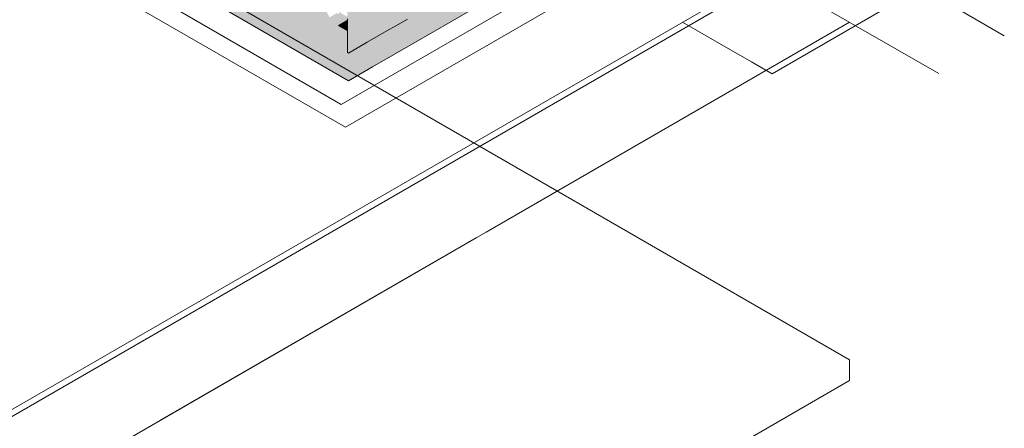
# Model space of a CAD drawing. Header units: millimetres. Extents: x 4476663 to 4477054, y -30323851 to -30323414.
# Tile 14 of 256: x 4476944.34 to 4476950.06, y -30323839.74 to -30323837.37. Entities that reach past the tile are written whole.
import ezdxf

# ---------------------------------------------------------------- set-up
doc = ezdxf.new("R2010")
doc.units = ezdxf.units.MM
for name, color, linetype, lineweight in [('CE-Rack', 9, 'Continuous', 18), ('DI-Elementos externos em vista', 9, 'Continuous', 5), ('IFC-Parede padrão-Contorno', 44, 'Continuous', 5), ('IFC-Parede-Contorno', 42, 'Continuous', 5), ('IFC-Pilar-Contorno', 83, 'Continuous', 5), ('P-Simbol', 5, 'Continuous', 20)]:
    doc.layers.add(name, color=color, linetype=linetype, lineweight=lineweight)

msp = doc.modelspace()

# ---------------------------------------------------------------- hatches: boundary and pattern name
at = {"layer": 'CE-Rack', "linetype": 'Continuous'}
for points in [[(4476944.1757, -30323836.3609), (4476946.2542, -30323837.7209), (4476948.2446, -30323836.5717), (4476948.2446, -30323836.4117), (4476946.2542, -30323835.6156), (4476946.2542, -30323836.6409), (4476946.2506, -30323836.288), (4476946.2481, -30323835.9295), (4476946.248, -30323836.2333), (4476946.2507, -30323836.468), (4476946.2525, -30323836.827), (4476946.2495, -30323836.4687), (4476946.248, -30323836.2333), (4476946.248, -30323837.5574)], [(4476946.2542, -30323837.7209), (4476944.1757, -30323836.3609), (4476944.1757, -30323836.5209)], [(4476944.244, -30323836.4004), (4476946.2542, -30323837.5609), (4476946.0892, -30323837.2502), (4476945.1515, -30323836.7088), (4476944.9262, -30323836.6067), (4476944.8846, -30323836.5768), (4476944.8604, -30323836.5606), (4476944.7876, -30323836.5328), (4476944.7697, -30323836.5431), (4476944.7462, -30323836.5467), (4476944.7729, -30323836.5313), (4476944.7748, -30323836.5242), (4476944.7322, -30323836.5307), (4476944.7322, -30323836.4929), (4476944.6694, -30323836.481), (4476944.7127, -30323836.456)], [(4476946.1977, -30323837.335), (4476946.1868, -30323837.3281), (4476946.1438, -30323837.3529), (4476946.2542, -30323837.5609), (4476946.2514, -30323837.4337), (4476946.1977, -30323837.4026), (4476946.1977, -30323837.3986), (4476946.25, -30323837.3684), (4476946.2496, -30323837.351), (4476946.1998, -30323837.3223)], [(4476946.1977, -30323837.3986), (4476946.1977, -30323837.4026), (4476946.248, -30323837.4317), (4476946.248, -30323837.3695)]]:
    msp.add_hatch(color=256, dxfattribs=at).paths.add_polyline_path(points)

# ---------------------------------------------------------------- linework, layer by layer
at = {"layer": 'CE-Rack'}
for p, q in [((4476944.1757, -30323836.5209), (4476946.2542, -30323837.7209)), ((4476946.6291, -30323837.5044), (4476948.2446, -30323836.5717)), ((4476946.248, -30323837.3695), (4476946.1977, -30323837.3986)), ((4476946.248, -30323837.3613), (4476946.248, -30323837.3695)), ((4476946.248, -30323837.3695), (4476946.248, -30323837.4317)), ((4476946.5189, -30323837.4081), (4476946.5971, -30323837.3629)), ((4476946.1977, -30323837.3986), (4476946.1977, -30323837.4026)), ((4476946.1977, -30323837.4026), (4476946.248, -30323837.4317)), ((4476946.248, -30323837.4317), (4476946.248, -30323837.5574)), ((4476946.363, -30323837.4981), (4476946.4906, -30323837.4244)), ((4476946.4906, -30323837.4244), (4476946.5189, -30323837.4081)), ((4476946.2542, -30323837.5609), (4476946.363, -30323837.4981)), ((4476946.3927, -30323837.6409), (4476946.6291, -30323837.5044)), ((4476946.248, -30323837.5574), (4476946.2542, -30323837.5609)), ((4476946.2542, -30323837.7209), (4476946.3927, -30323837.6409))]:
    msp.add_line(p, q, dxfattribs=at)
at = {"layer": 'DI-Elementos externos em vista'}
for p, q in [((4476949.1639, -30323839.341), (4476941.901, -30323835.1478)), ((4476949.1639, -30323839.461), (4476949.1639, -30323839.341)), ((4476940.7461, -30323844.321), (4476949.1639, -30323839.461))]:
    msp.add_line(p, q, dxfattribs=at)
at = {"layer": 'IFC-Parede padrão-Contorno', "color": 8, "lineweight": 5}
for p, q in [((4476950.062, -30323837.4596), (4476927.7638, -30323824.5857)), ((4476949.681, -30323837.6796), (4476927.3827, -30323824.8057)), ((4476941.4516, -30323841.2737), (4476948.6097, -30323837.141)), ((4476945.1626, -30323839.6912), (4476946.9953, -30323838.6331))]:
    msp.add_line(p, q, dxfattribs=at)
at = {"layer": 'IFC-Parede-Contorno', "color": 8, "lineweight": 5}
for p, q in [((4476942.0209, -30323840.985), (4476948.6564, -30323837.1541)), ((4476947.0525, -30323838.6001), (4476949.1639, -30323837.381)), ((4476937.0885, -30323844.3528), (4476946.9953, -30323838.6331)), ((4476946.9953, -30323838.6331), (4476947.0525, -30323838.6001))]:
    msp.add_line(p, q, dxfattribs=at)
at = {"layer": 'IFC-Pilar-Contorno', "color": 8, "lineweight": 5}
for p, q in [((4476949.0494, -30323837.4872), (4476949.3795, -30323837.2966)), ((4476948.3955, -30323837.4974), (4476948.194, -30323837.381)), ((4476948.7136, -30323837.6811), (4476949.0494, -30323837.4872)), ((4476948.5935, -30323837.6117), (4476948.3955, -30323837.4974)), ((4476948.7136, -30323837.6811), (4476948.5935, -30323837.6117))]:
    msp.add_line(p, q, dxfattribs=at)
at = {"layer": 'P-Simbol'}
for p, q in [((4476946.2357, -30323837.9911), (4476944.2612, -30323836.8511)), ((4476947.9788, -30323836.8386), (4476946.2123, -30323837.8585)), ((4476946.2123, -30323837.8585), (4476944.4947, -30323836.8669)), ((4476948.141, -30323836.8911), (4476946.2357, -30323837.9911))]:
    msp.add_line(p, q, dxfattribs=at)

doc.saveas('drawing.dxf')
